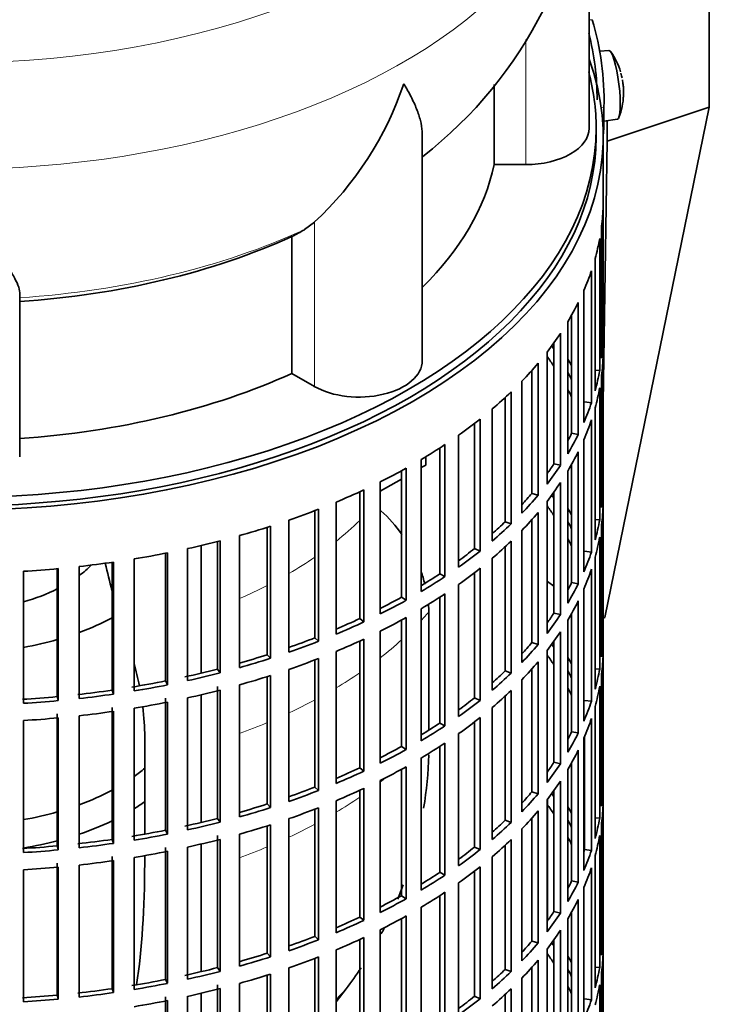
# Model space of a CAD drawing. Header units: millimetres. Extents: x 148 to 904, y -2845 to 2089.
# Tile 5 of 22: x 794 to 892, y -2710 to -2570. Entities that reach past the tile are written whole.
import ezdxf

# ---------------------------------------------------------------- set-up
doc = ezdxf.new("R2010")
doc.units = ezdxf.units.MM
for name, color, linetype in [('M5X8_UNI7687', 7, 'Continuous'), ('VSI134_DIFFUSORE', 7, 'Continuous'), ('VSI134_FILTRO_A', 7, 'Continuous'), ('VSI134_GIUNTO_8×', 7, 'Continuous'), ('VSI134_SUPPORTO_', 7, 'Continuous'), ('VSI134_TERMINALE', 7, 'Continuous')]:
    doc.layers.add(name, color=color, linetype=linetype)

# ---------------------------------------------------------------- blocks, each defined once
blk = doc.blocks.new('SE4')
at = {"layer": 'M5X8_UNI7687', "color": 7, "linetype": 'Continuous', "lineweight": 35}
for p, q in [((878.05, -2573.89), (876.75, -2574.01)), ((877.33, -2583.97), (879.26, -2583.68))]:
    blk.add_line(p, q, dxfattribs=at)
for centre, radius, start, end in [((870.14, -2579.83), 10, 16.6957, 35.0127), ((870.14, -2579.83), 10, 11.8797, 13.5278), ((1246.24, -2523.28), 370.34, 188.5064, 188.6141), ((870.14, -2579.83), 10, 338.98, 357.2751)]:
    blk.add_arc(centre, radius, start, end, dxfattribs=at)
for centre, major_axis, ratio, start_param, end_param in [((878.65, -2578.79), (0.6, -4.89), 0.169759, 0.004788, 3.136805), ((870.12, -2579.74), (-9.78, -2.08), 0.810411, 3.163117, 3.206609), ((870.15, -2579.96), (-9.94, -1.06), 0.589949, 3.053564, 3.168123), ((871.66, -2577.84), (7.36, -5.62), 0.747167, 0.443437, 0.593129)]:
    blk.add_ellipse(centre, major_axis=major_axis, ratio=ratio, start_param=start_param, end_param=end_param, dxfattribs=at)
at = {"layer": 'VSI134_DIFFUSORE', "color": 7, "linetype": 'Continuous', "lineweight": 35}
for p, q in [((875.24, -2584.94), (875.24, -2541.89)), ((861.71, -2578.72), (861.71, -2590.14)), ((851.51, -2618.01), (851.51, -2585.87)), ((861.71, -2590.14), (866.24, -2590.14)), ((836.15, -2598.34), (834.73, -2599.39)), ((832.95, -2600.36), (832.95, -2619.84)), ((794.24, -2631.71), (794.24, -2608.36)), ((832.95, -2619.84), (836.15, -2621.68))]:
    blk.add_line(p, q, dxfattribs=at)
at = {"layer": 'VSI134_DIFFUSORE', "color": 4, "linetype": 'Continuous', "lineweight": 9}
for p, q in [((866.24, -2590.14), (866.24, -2572.36)), ((836.15, -2621.68), (836.15, -2598.34))]:
    blk.add_line(p, q, dxfattribs=at)
at = {"layer": 'VSI134_DIFFUSORE', "color": 7, "linetype": 'Continuous', "lineweight": 35}
for centre, radius, start, end in [((814.02, -2540.63), 61.22, 307.8544, 358.8284), ((803.65, -2563.38), 47.73, 312.9143, 341.3628), ((826.82, -2587), 14.7, 294.6434, 302.5491)]:
    blk.add_arc(centre, radius, start, end, dxfattribs=at)
at = {"layer": 'VSI134_DIFFUSORE', "color": 4, "linetype": 'Continuous', "lineweight": 9}
for centre, major_axis, start_param, end_param in [((785.24, -2526.17), (85.67, 0), 2.811676, 6.283185), ((785.24, -2538.92), (-89.83, 0), 0, 3.209257), ((785.24, -2563.47), (79.5, 0), 4.82584, 5.384336)]:
    blk.add_ellipse(centre, major_axis=major_axis, ratio=0.57735, start_param=start_param, end_param=end_param, dxfattribs=at)
at = {"layer": 'VSI134_DIFFUSORE', "color": 7, "linetype": 'Continuous', "lineweight": 35}
for centre, major_axis, start_param, end_param in [((866.24, -2584.94), (-9, 0), 1.570796, 3.141593), ((785.24, -2584.94), (77, 0), 5.749077, 6.166034), ((785.24, -2565.47), (77, 0), 4.82954, 5.380636), ((842.51, -2618.01), (-9, 0), 0.785398, 3.141593), ((785.24, -2584.94), (77, 0), 4.82954, 5.380636)]:
    blk.add_ellipse(centre, major_axis=major_axis, ratio=0.57735, start_param=start_param, end_param=end_param, dxfattribs=at)
for points, knots in [([(851.51, -2585.88), (851.51, -2585.73), (851.51, -2585.57), (851.46, -2584.91), (851.37, -2584.4), (851.11, -2583.34), (850.92, -2582.79), (850.47, -2581.66), (850.21, -2581.08), (849.75, -2580.19), (849.59, -2579.88), (849.33, -2579.42), (849.24, -2579.26), (849.06, -2578.95), (848.97, -2578.79), (848.88, -2578.64)], [0.4604904, 0.4604904, 0.4604904, 0.4604904, 0.5, 0.5, 0.625, 0.625, 0.75, 0.75, 0.875, 0.875, 0.9375, 0.9375, 0.96875, 0.96875, 1, 1, 1, 1]), ([(794.24, -2608.36), (794.24, -2608.04), (794.15, -2607.68), (793.84, -2606.88), (793.61, -2606.44), (793.2, -2605.72), (793.05, -2605.47), (792.73, -2604.96), (792.56, -2604.69), (792.02, -2603.87), (791.62, -2603.29), (790.78, -2602.07), (790.32, -2601.43), (789.38, -2600.08), (788.88, -2599.37), (787.87, -2597.89), (787.35, -2597.12), (786.56, -2595.93), (786.3, -2595.53), (785.9, -2594.91), (785.77, -2594.7), (785.5, -2594.28), (785.37, -2594.07), (785.24, -2593.85)], [0, 0, 0, 0, 0.125, 0.125, 0.25, 0.25, 0.3125, 0.3125, 0.375, 0.375, 0.5, 0.5, 0.625, 0.625, 0.75, 0.75, 0.875, 0.875, 0.9375, 0.9375, 0.96875, 0.96875, 1, 1, 1, 1])]:
    blk.add_open_spline(points, degree=3, knots=knots, dxfattribs=at)
at = {"layer": 'VSI134_FILTRO_A', "color": 7, "linetype": 'Continuous', "lineweight": 35}
for p, q in [((877.24, -2750.28), (877.24, -2586.17)), ((877.23, -2596.02), (877.23, -2614.8)), ((877.01, -2598.91), (877.01, -2617.69)), ((876.74, -2600.65), (876.74, -2619.43)), ((876.09, -2603.51), (876.09, -2622.29)), ((875.56, -2605.23), (875.56, -2624.01)), ((874.48, -2608.05), (874.48, -2626.83)), ((873.7, -2609.74), (873.7, -2628.52)), ((872.74, -2611.54), (872.74, -2628.34)), ((872.2, -2612.49), (872.2, -2631.27)), ((871.16, -2614.13), (871.16, -2632.91)), ((870.24, -2615.47), (870.24, -2632.69)), ((877.01, -2614.8), (877.23, -2614.8)), ((869.25, -2616.8), (869.25, -2635.58)), ((877.23, -2617.25), (877.23, -2636.03)), ((867.97, -2618.39), (867.97, -2637.17)), ((867.08, -2619.41), (867.08, -2636.9)), ((876.09, -2619.38), (876.74, -2619.43)), ((877.01, -2620.14), (877.01, -2638.92)), ((865.66, -2620.95), (865.66, -2639.73)), ((864.14, -2622.46), (864.14, -2641.24)), ((876.74, -2621.88), (876.74, -2640.66)), ((863.3, -2623.26), (863.3, -2640.93)), ((874.59, -2623.89), (875.56, -2624.01)), ((861.46, -2624.89), (861.46, -2643.67)), ((876.09, -2624.74), (876.09, -2643.52)), ((858.93, -2626.95), (858.93, -2644.75)), ((859.72, -2626.33), (859.72, -2645.11)), ((875.56, -2626.46), (875.56, -2645.24)), ((856.68, -2628.62), (856.68, -2647.4)), ((872.74, -2628.34), (873.7, -2628.52)), ((854.73, -2629.96), (854.73, -2648.74)), ((874.48, -2629.28), (874.48, -2648.06)), ((853.99, -2630.44), (853.99, -2648.35)), ((873.7, -2630.97), (873.7, -2649.75)), ((851.35, -2632.08), (851.35, -2650.86)), ((870.24, -2632.69), (871.16, -2632.91)), ((872.74, -2632.77), (872.74, -2649.57)), ((848.54, -2633.69), (848.54, -2651.67)), ((849.21, -2633.32), (849.21, -2652.1)), ((872.2, -2633.72), (872.2, -2652.5)), ((845.53, -2635.27), (845.53, -2654.05)), ((871.16, -2635.36), (871.16, -2654.14)), ((842.6, -2636.68), (842.6, -2654.72)), ((843.21, -2636.39), (843.21, -2655.17)), ((867.08, -2636.9), (867.97, -2637.17)), ((870.24, -2636.7), (870.24, -2653.92)), ((877.01, -2636.03), (877.23, -2636.03)), ((839.24, -2638.15), (839.24, -2656.93)), ((869.25, -2638.03), (869.25, -2656.81)), ((877.23, -2638.48), (877.23, -2657.26)), ((836.22, -2639.36), (836.22, -2657.45)), ((836.76, -2639.15), (836.76, -2657.93)), ((867.97, -2639.61), (867.97, -2658.39)), ((832.54, -2640.71), (832.54, -2659.48)), ((863.3, -2640.93), (864.14, -2641.24)), ((867.08, -2640.64), (867.08, -2658.13)), ((876.09, -2640.61), (876.74, -2640.66)), ((877.01, -2641.36), (877.01, -2660.14)), ((829.46, -2641.73), (829.46, -2659.85)), ((829.92, -2641.58), (829.92, -2660.36)), ((865.66, -2642.18), (865.66, -2660.95)), ((822.36, -2643.75), (822.36, -2661.9)), ((822.74, -2643.65), (822.74, -2662.43)), ((825.49, -2642.91), (825.49, -2661.69)), ((864.14, -2643.69), (864.14, -2662.47)), ((876.74, -2643.11), (876.74, -2661.89)), ((814.98, -2645.41), (814.98, -2663.58)), ((815.28, -2645.35), (815.28, -2664.13)), ((818.12, -2644.76), (818.12, -2663.54)), ((858.93, -2644.75), (859.72, -2645.11)), ((863.3, -2644.49), (863.3, -2662.16)), ((874.59, -2645.12), (875.56, -2645.24)), ((807.37, -2646.71), (807.37, -2664.89)), ((807.58, -2646.67), (807.58, -2665.45)), ((810.51, -2646.22), (810.51, -2665)), ((861.46, -2646.12), (861.46, -2664.9)), ((876.09, -2645.97), (876.09, -2664.75)), ((794.76, -2647.98), (794.76, -2666.76)), ((799.59, -2647.61), (799.59, -2665.81)), ((799.72, -2647.6), (799.72, -2666.38)), ((802.7, -2647.3), (802.7, -2666.08)), ((853.99, -2648.35), (854.73, -2648.74)), ((858.93, -2648.18), (858.93, -2665.98)), ((859.72, -2647.56), (859.72, -2666.34)), ((875.56, -2647.69), (875.56, -2666.47)), ((872.74, -2649.57), (873.7, -2649.75)), ((856.68, -2649.85), (856.68, -2668.63)), ((874.48, -2650.51), (874.48, -2669.29)), ((848.54, -2651.67), (849.21, -2652.1)), ((853.99, -2651.67), (853.99, -2669.57)), ((854.73, -2651.18), (854.73, -2669.96)), ((873.7, -2652.2), (873.7, -2670.98)), ((851.35, -2653.31), (851.35, -2672.09)), ((870.24, -2653.92), (871.16, -2654.14)), ((842.6, -2654.72), (843.21, -2655.17)), ((848.54, -2654.92), (848.54, -2672.9)), ((849.21, -2654.55), (849.21, -2673.33)), ((872.2, -2654.95), (872.2, -2673.73)), ((872.74, -2654), (872.74, -2670.8)), ((845.53, -2656.5), (845.53, -2675.28)), ((871.16, -2656.59), (871.16, -2675.37)), ((836.22, -2657.45), (836.76, -2657.93)), ((842.6, -2657.91), (842.6, -2675.94)), ((843.21, -2657.62), (843.21, -2676.4)), ((867.08, -2658.13), (867.97, -2658.39)), ((870.24, -2657.93), (870.24, -2675.15)), ((877.01, -2657.25), (877.23, -2657.26)), ((839.24, -2659.38), (839.24, -2678.16)), ((869.25, -2659.26), (869.25, -2678.04)), ((829.46, -2659.85), (829.92, -2660.36)), ((836.22, -2660.59), (836.22, -2678.68)), ((836.76, -2660.38), (836.76, -2679.16)), ((867.97, -2660.84), (867.97, -2679.62)), ((877.23, -2659.71), (877.23, -2678.49)), ((822.36, -2661.9), (822.74, -2662.43)), ((832.54, -2661.93), (832.54, -2680.71)), ((863.3, -2662.16), (864.14, -2662.47)), ((867.08, -2661.87), (867.08, -2679.36)), ((876.09, -2661.84), (876.74, -2661.89)), ((814.98, -2663.58), (815.28, -2664.13)), ((829.46, -2662.96), (829.46, -2681.08)), ((829.92, -2662.81), (829.92, -2681.59)), ((865.66, -2663.4), (865.66, -2682.18)), ((877.01, -2662.59), (877.01, -2681.37)), ((807.37, -2664.89), (807.58, -2665.45)), ((822.36, -2664.35), (822.36, -2683.13)), ((822.74, -2664.88), (822.74, -2683.66)), ((825.49, -2664.14), (825.49, -2682.92)), ((864.14, -2664.92), (864.14, -2683.7)), ((876.74, -2664.33), (876.74, -2683.11)), ((799.59, -2665.81), (799.72, -2666.38)), ((814.98, -2666.03), (814.98, -2684.81)), ((818.12, -2665.98), (818.12, -2684.76)), ((858.93, -2665.98), (859.72, -2666.34)), ((863.3, -2665.71), (863.3, -2683.39)), ((874.59, -2666.34), (875.56, -2666.47)), ((807.37, -2667.34), (807.37, -2686.12)), ((807.58, -2667.9), (807.58, -2686.68)), ((810.51, -2667.45), (810.51, -2686.23)), ((815.28, -2666.58), (815.28, -2685.36)), ((861.46, -2667.35), (861.46, -2686.13)), ((876.09, -2667.2), (876.09, -2685.98)), ((794.76, -2669.21), (794.76, -2687.99)), ((799.59, -2668.26), (799.59, -2687.04)), ((799.72, -2668.83), (799.72, -2687.61)), ((802.7, -2668.53), (802.7, -2687.31)), ((859.72, -2668.78), (859.72, -2687.56)), ((875.56, -2668.92), (875.56, -2687.7)), ((853.99, -2669.57), (854.73, -2669.96)), ((858.93, -2669.41), (858.93, -2687.21)), ((856.68, -2671.07), (856.68, -2689.85)), ((872.74, -2670.8), (873.7, -2670.98)), ((874.48, -2671.74), (874.48, -2690.52)), ((874.59, -2671.49), (874.59, -2687.57)), ((848.54, -2672.9), (849.21, -2673.33)), ((853.99, -2672.9), (853.99, -2690.8)), ((854.73, -2672.41), (854.73, -2691.19)), ((873.7, -2673.43), (873.7, -2692.2)), ((851.35, -2674.54), (851.35, -2693.32)), ((842.6, -2675.94), (843.21, -2676.4)), ((848.54, -2676.15), (848.54, -2694.13)), ((849.21, -2675.78), (849.21, -2694.56)), ((870.24, -2675.15), (871.16, -2675.37)), ((872.2, -2676.18), (872.2, -2694.96)), ((872.74, -2675.23), (872.74, -2692.03)), ((845.53, -2677.73), (845.53, -2696.51)), ((836.22, -2678.68), (836.76, -2679.16)), ((842.6, -2679.14), (842.6, -2697.17)), ((843.21, -2678.85), (843.21, -2697.63)), ((870.24, -2679.16), (870.24, -2696.38)), ((871.16, -2677.82), (871.16, -2696.6)), ((877.01, -2678.48), (877.23, -2678.49)), ((867.08, -2679.36), (867.97, -2679.62)), ((869.25, -2680.49), (869.25, -2699.27)), ((829.46, -2681.08), (829.92, -2681.59)), ((836.22, -2681.82), (836.22, -2699.9)), ((836.76, -2681.61), (836.76, -2700.39)), ((839.24, -2680.61), (839.24, -2699.39)), ((877.23, -2680.94), (877.23, -2699.72)), ((822.36, -2683.13), (822.74, -2683.66)), ((832.54, -2683.16), (832.54, -2701.94)), ((867.08, -2683.1), (867.08, -2700.59)), ((867.97, -2682.07), (867.97, -2700.85)), ((876.09, -2683.06), (876.74, -2683.11)), ((829.46, -2684.18), (829.46, -2702.3)), ((829.92, -2684.04), (829.92, -2702.82)), ((863.3, -2683.39), (864.14, -2683.7)), ((865.66, -2684.63), (865.66, -2703.41)), ((877.01, -2683.82), (877.01, -2702.6)), ((807.37, -2686.12), (807.58, -2686.68)), ((814.98, -2684.81), (815.28, -2685.36)), ((822.36, -2685.58), (822.36, -2704.35)), ((822.74, -2686.11), (822.74, -2704.89)), ((825.49, -2685.37), (825.49, -2704.15)), ((864.14, -2686.15), (864.14, -2704.93)), ((876.74, -2685.56), (876.74, -2704.34)), ((799.59, -2687.04), (799.72, -2687.61)), ((814.98, -2687.26), (814.98, -2706.04)), ((818.12, -2687.21), (818.12, -2705.99)), ((858.93, -2687.21), (859.72, -2687.56)), ((863.3, -2686.94), (863.3, -2704.62)), ((874.59, -2687.57), (875.56, -2687.7)), ((807.37, -2688.57), (807.37, -2707.35)), ((810.51, -2688.68), (810.51, -2707.46)), ((815.28, -2687.81), (815.28, -2706.59)), ((861.46, -2688.58), (861.46, -2707.36)), ((876.09, -2688.43), (876.09, -2707.21)), ((799.59, -2689.49), (799.59, -2708.27)), ((799.72, -2690.06), (799.72, -2708.84)), ((802.7, -2689.76), (802.7, -2708.54)), ((807.58, -2689.13), (807.58, -2707.91)), ((859.72, -2690.01), (859.72, -2708.79)), ((875.56, -2690.15), (875.56, -2708.93)), ((794.76, -2690.44), (794.76, -2709.22)), ((853.99, -2690.8), (854.73, -2691.19)), ((858.93, -2690.64), (858.93, -2708.44)), ((856.68, -2692.3), (856.68, -2711.08)), ((872.74, -2692.03), (873.7, -2692.2)), ((874.48, -2692.97), (874.48, -2711.75)), ((848.54, -2694.13), (849.21, -2694.56)), ((853.99, -2694.13), (853.99, -2712.03)), ((854.73, -2693.64), (854.73, -2712.42)), ((851.35, -2695.77), (851.35, -2714.55)), ((873.7, -2694.65), (873.7, -2713.43)), ((842.6, -2697.17), (843.21, -2697.63)), ((848.54, -2697.38), (848.54, -2715.36)), ((849.21, -2697.01), (849.21, -2715.79)), ((870.24, -2696.38), (871.16, -2696.6)), ((872.74, -2696.46), (872.74, -2713.26)), ((872.2, -2697.41), (872.2, -2716.19)), ((836.22, -2699.9), (836.76, -2700.39)), ((843.21, -2700.08), (843.21, -2718.86)), ((845.53, -2698.96), (845.53, -2717.74)), ((871.16, -2699.05), (871.16, -2717.83)), ((877.01, -2699.71), (877.23, -2699.72)), ((842.6, -2700.36), (842.6, -2718.4)), ((867.08, -2700.59), (867.97, -2700.85)), ((870.24, -2700.39), (870.24, -2717.61)), ((829.46, -2702.3), (829.92, -2702.82)), ((836.76, -2702.84), (836.76, -2721.62)), ((839.24, -2701.84), (839.24, -2720.62)), ((869.25, -2701.72), (869.25, -2720.5)), ((877.23, -2702.17), (877.23, -2720.95)), ((822.36, -2704.35), (822.74, -2704.89)), ((832.54, -2704.39), (832.54, -2723.17)), ((836.22, -2703.05), (836.22, -2721.13)), ((867.08, -2704.33), (867.08, -2721.81)), ((867.97, -2703.3), (867.97, -2722.08)), ((876.09, -2704.29), (876.74, -2704.34)), ((829.46, -2705.41), (829.46, -2723.53)), ((829.92, -2705.27), (829.92, -2724.05)), ((863.3, -2704.62), (864.14, -2704.93)), ((877.01, -2705.05), (877.01, -2723.83)), ((814.98, -2706.04), (815.28, -2706.59)), ((822.36, -2706.8), (822.36, -2725.58)), ((825.49, -2706.6), (825.49, -2725.38)), ((865.66, -2705.86), (865.66, -2724.64)), ((876.74, -2706.79), (876.74, -2725.57)), ((799.59, -2708.27), (799.72, -2708.84)), ((807.37, -2707.35), (807.58, -2707.91)), ((814.98, -2708.49), (814.98, -2727.27)), ((818.12, -2708.44), (818.12, -2727.22)), ((822.74, -2707.34), (822.74, -2726.12)), ((858.93, -2708.44), (859.72, -2708.79)), ((863.3, -2708.17), (863.3, -2725.84)), ((864.14, -2707.38), (864.14, -2726.16)), ((815.28, -2709.04), (815.28, -2727.82)), ((874.59, -2708.8), (875.56, -2708.93))]:
    blk.add_line(p, q, dxfattribs=at)
for centre, major_axis, start_param, end_param in [((785.24, -2586.17), (-92, 0), -0.208894, 3.350487), ((785.24, -2586.17), (-91, 0), 0, 3.141593), ((785.24, -2595.15), (92, 0), 6.212375, 6.266729), ((785.24, -2595.15), (92, 0), -0.158077, -0.103722), ((785.24, -2595.15), (92, 0), -0.245343, -0.190989), ((785.24, -2595.15), (92, 0), -0.33261, -0.278255), ((785.24, -2595.15), (92, 0), -0.419876, -0.365522), ((785.24, -2635.16), (91, 0), 0.365223, 0.374965), ((785.24, -2613.93), (92, 0), 6.212375, 6.266729), ((785.24, -2637.61), (91, 0), 0.365223, 0.394539), ((785.24, -2616.38), (92, 0), 6.212375, 6.266729), ((785.24, -2595.15), (92, 0), -0.507143, -0.452788), ((785.24, -2635.16), (92, 0), 0.313806, 0.33261), ((785.24, -2635.16), (91, 0), 0.277957, 0.299174), ((785.24, -2613.93), (92, 0), -0.158077, -0.103722), ((785.24, -2595.15), (92, 0), -0.594409, -0.540055), ((785.24, -2637.61), (91, 0), 0.277957, 0.299174), ((785.24, -2616.38), (92, 0), -0.158077, -0.103722), ((785.24, -2613.93), (92, 0), -0.245343, -0.190989), ((785.24, -2595.15), (92, 0), -0.681676, -0.627321), ((785.24, -2616.38), (92, 0), -0.245343, -0.190989), ((785.24, -2613.93), (91, 0), -0.299174, -0.277957), ((785.24, -2613.93), (92, 0), -0.33261, -0.278255), ((785.24, -2595.15), (92, 0), -0.768942, -0.714588), ((785.24, -2616.38), (92, 0), -0.33261, -0.278255), ((785.24, -2613.93), (91, 0), -0.394539, -0.365223), ((785.24, -2613.93), (92, 0), -0.419876, -0.365522), ((785.24, -2595.15), (92, 0), -0.856209, -0.801854), ((785.24, -2616.38), (92, 0), -0.419876, -0.365522), ((785.24, -2595.15), (92, 0), -0.943475, -0.889121), ((785.24, -2613.93), (91, 0), -0.486998, -0.45249), ((785.24, -2613.93), (92, 0), -0.507143, -0.452788), ((785.24, -2656.39), (91, 0), 0.365223, 0.374965), ((785.24, -2635.16), (92, 0), 6.212375, 6.266729), ((785.24, -2637.61), (92, 0), 6.212375, 6.266729), ((785.24, -2595.15), (92, 0), -1.030742, -0.976387), ((785.24, -2616.38), (92, 0), -0.507143, -0.452788), ((785.24, -2658.84), (91, 0), 0.365223, 0.392699), ((785.24, -2656.39), (92, 0), 0.313806, 0.33261), ((785.24, -2613.93), (91, 0), -0.577951, -0.539756), ((785.24, -2613.93), (92, 0), -0.594409, -0.540055), ((785.24, -2656.39), (91, 0), 0.277957, 0.299174), ((785.24, -2635.16), (92, 0), -0.158077, -0.103722), ((785.24, -2595.15), (92, 0), -1.118008, -1.063654), ((785.24, -2595.15), (92, 0), -1.205275, -1.15092), ((785.24, -2616.38), (92, 0), -0.594409, -0.540055), ((785.24, -2658.84), (91, 0), 0.277957, 0.299174), ((785.24, -2637.61), (92, 0), -0.158077, -0.103722), ((785.24, -2595.15), (92, 0), -1.292541, -1.238186), ((785.24, -2613.93), (91, 0), -0.668018, -0.627022), ((785.24, -2613.93), (92, 0), -0.681676, -0.627321), ((785.24, -2635.16), (92, 0), -0.245343, -0.190989), ((785.24, -2595.15), (92, 0), -1.379807, -1.325453), ((785.24, -2595.15), (92, 0), -1.467074, -1.412719), ((785.24, -2613.93), (91, 0), -0.757518, -0.714289), ((785.24, -2616.38), (92, 0), -0.681676, -0.627321), ((785.24, -2637.61), (92, 0), -0.245343, -0.190989), ((785.24, -2613.93), (92, 0), -0.768942, -0.714588), ((785.24, -2635.16), (91, 0), -0.299174, -0.277957), ((785.24, -2635.16), (92, 0), -0.33261, -0.278255), ((785.24, -2613.93), (91, 0), -0.846635, -0.801555), ((785.24, -2613.93), (92, 0), -0.856209, -0.801854), ((785.24, -2616.38), (92, 0), -0.768942, -0.714588), ((785.24, -2637.61), (92, 0), -0.33261, -0.278255), ((785.24, -2635.16), (91, 0), -0.394539, -0.365223), ((785.24, -2613.93), (91, 0), -0.935485, -0.888822), ((785.24, -2613.93), (92, 0), -0.943475, -0.889121), ((785.24, -2616.38), (92, 0), -0.856209, -0.801854), ((785.24, -2635.16), (92, 0), -0.419876, -0.365522), ((785.24, -2637.61), (92, 0), -0.419876, -0.365522), ((785.24, -2613.93), (91, 0), -1.024141, -0.976088), ((785.24, -2613.93), (92, 0), -1.030742, -0.976387), ((785.24, -2616.38), (92, 0), -0.943475, -0.889121), ((785.24, -2635.16), (91, 0), -0.486998, -0.45249), ((785.24, -2656.39), (92, 0), 6.212375, 6.266729), ((785.24, -2635.16), (92, 0), -0.507143, -0.452788), ((785.24, -2677.61), (91, 0), 0.365223, 0.374965), ((785.24, -2613.93), (91, 0), -1.112655, -1.063355), ((785.24, -2613.93), (92, 0), -1.118008, -1.063654), ((785.24, -2616.38), (92, 0), -1.030742, -0.976387), ((785.24, -2637.61), (92, 0), -0.507143, -0.452788), ((785.24, -2680.06), (91, 0), 0.365223, 0.394539), ((785.24, -2677.61), (92, 0), 0.313806, 0.33261), ((785.24, -2658.84), (92, 0), 6.212375, 6.266729), ((785.24, -2613.93), (91, 0), -1.205573, -1.150621), ((785.24, -2635.16), (91, 0), -0.577951, -0.539756), ((785.24, -2677.61), (91, 0), 0.277957, 0.299174), ((785.24, -2656.39), (92, 0), -0.158077, -0.103722), ((785.24, -2613.93), (91, 0), -1.29284, -1.237888), ((785.24, -2613.93), (92, 0), -1.205275, -1.15092), ((785.24, -2616.38), (92, 0), -1.118008, -1.063654), ((785.24, -2635.16), (92, 0), -0.594409, -0.540055), ((785.24, -2613.93), (91, 0), -1.380106, -1.325154), ((785.24, -2613.93), (92, 0), -1.292541, -1.238186), ((785.24, -2616.38), (92, 0), -1.205275, -1.15092), ((785.24, -2637.61), (92, 0), -0.594409, -0.540055), ((785.24, -2680.06), (91, 0), 0.277957, 0.299174), ((785.24, -2658.84), (92, 0), -0.158077, -0.103722), ((785.24, -2613.93), (91, 0), -1.467373, -1.412421), ((785.24, -2613.93), (92, 0), -1.467074, -1.412719), ((785.24, -2613.93), (92, 0), -1.379807, -1.325453), ((785.24, -2635.16), (91, 0), -0.668018, -0.627022), ((785.24, -2635.16), (92, 0), -0.681676, -0.627321), ((785.24, -2656.39), (92, 0), -0.245343, -0.190989), ((785.24, -2616.38), (92, 0), -1.379807, -1.325453), ((785.24, -2616.38), (92, 0), -1.292541, -1.238186), ((785.24, -2616.38), (92, 0), -1.467074, -1.412719), ((785.24, -2637.61), (92, 0), -0.681676, -0.627321), ((785.24, -2658.84), (92, 0), -0.245343, -0.190989), ((785.24, -2635.16), (91, 0), -0.757518, -0.714289), ((785.24, -2635.16), (92, 0), -0.768942, -0.714588), ((785.24, -2656.39), (91, 0), -0.299174, -0.277957), ((785.24, -2656.39), (92, 0), -0.33261, -0.278255), ((785.24, -2635.16), (91, 0), -0.846635, -0.801555), ((785.24, -2635.16), (92, 0), -0.856209, -0.801854), ((785.24, -2637.61), (92, 0), -0.768942, -0.714588), ((785.24, -2658.84), (92, 0), -0.33261, -0.278255), ((785.24, -2635.16), (91, 0), -0.935485, -0.888822), ((785.24, -2637.61), (92, 0), -0.856209, -0.801854), ((785.24, -2656.39), (91, 0), -0.394539, -0.365223), ((785.24, -2656.39), (92, 0), -0.419876, -0.365522), ((785.24, -2635.16), (92, 0), -0.943475, -0.889121), ((785.24, -2635.16), (91, 0), -1.024141, -0.976088), ((785.24, -2635.16), (92, 0), -1.030742, -0.976387), ((785.24, -2637.61), (92, 0), -0.943475, -0.889121), ((785.24, -2658.84), (92, 0), -0.419876, -0.365522), ((785.24, -2677.61), (92, 0), 6.212375, 6.266729), ((785.24, -2656.39), (91, 0), -0.486998, -0.45249), ((785.24, -2656.39), (92, 0), -0.507143, -0.452788), ((785.24, -2698.84), (91, 0), 0.365223, 0.374965), ((785.24, -2635.16), (91, 0), -1.112655, -1.063355), ((785.24, -2635.16), (92, 0), -1.118008, -1.063654), ((785.24, -2637.61), (92, 0), -1.030742, -0.976387), ((785.24, -2701.29), (91, 0), 0.365223, 0.394539), ((785.24, -2698.84), (92, 0), 0.313806, 0.33261), ((785.24, -2680.06), (92, 0), 6.212375, 6.266729), ((785.24, -2635.16), (91, 0), -1.205573, -1.150621), ((785.24, -2658.84), (92, 0), -0.507143, -0.452788), ((785.24, -2698.84), (91, 0), 0.277957, 0.299174), ((785.24, -2677.61), (92, 0), -0.158077, -0.103722), ((785.24, -2635.16), (92, 0), -1.205275, -1.15092), ((785.24, -2637.61), (92, 0), -1.118008, -1.063654), ((785.24, -2656.39), (91, 0), -0.577951, -0.539756), ((785.24, -2656.39), (92, 0), -0.594409, -0.540055), ((785.24, -2635.16), (91, 0), -1.380106, -1.325154), ((785.24, -2635.16), (91, 0), -1.29284, -1.237888), ((785.24, -2635.16), (92, 0), -1.292541, -1.238186), ((785.24, -2637.61), (92, 0), -1.205275, -1.15092), ((785.24, -2658.84), (92, 0), -0.594409, -0.540055), ((785.24, -2701.29), (91, 0), 0.277957, 0.299174), ((785.24, -2680.06), (92, 0), -0.158077, -0.103722), ((785.24, -2635.16), (91, 0), -1.467373, -1.412421), ((785.24, -2635.16), (92, 0), -1.379807, -1.325453), ((785.24, -2656.39), (91, 0), -0.668018, -0.627022), ((785.24, -2656.39), (92, 0), -0.681676, -0.627321), ((785.24, -2677.61), (91, 0), -0.196715, -0.19069), ((785.24, -2635.16), (92, 0), -1.467074, -1.412719), ((785.24, -2637.61), (92, 0), -1.292541, -1.238186), ((785.24, -2677.61), (92, 0), -0.245343, -0.190989), ((785.24, -2637.61), (92, 0), -1.467074, -1.412719), ((785.24, -2637.61), (92, 0), -1.379807, -1.325453), ((785.24, -2658.84), (92, 0), -0.681676, -0.627321), ((785.24, -2680.06), (92, 0), -0.245343, -0.190989), ((785.24, -2656.39), (91, 0), -0.757518, -0.714289), ((785.24, -2656.39), (92, 0), -0.768942, -0.714588), ((785.24, -2677.61), (91, 0), -0.299174, -0.277957), ((785.24, -2677.61), (92, 0), -0.33261, -0.278255), ((785.24, -2656.39), (91, 0), -0.846635, -0.801555), ((785.24, -2656.39), (92, 0), -0.856209, -0.801854), ((785.24, -2658.84), (92, 0), -0.768942, -0.714588), ((785.24, -2680.06), (92, 0), -0.33261, -0.278255), ((785.24, -2656.39), (91, 0), -0.935485, -0.888822), ((785.24, -2658.84), (92, 0), -0.856209, -0.801854), ((785.24, -2677.61), (91, 0), -0.394539, -0.365223), ((785.24, -2677.61), (92, 0), -0.419876, -0.365522), ((785.24, -2656.39), (92, 0), -0.943475, -0.889121), ((785.24, -2656.39), (91, 0), -1.024141, -0.976088), ((785.24, -2658.84), (92, 0), -0.943475, -0.889121), ((785.24, -2680.06), (92, 0), -0.419876, -0.365522), ((785.24, -2698.84), (92, 0), 6.212375, 6.266729), ((785.24, -2656.39), (92, 0), -1.030742, -0.976387), ((785.24, -2677.61), (91, 0), -0.486998, -0.45249), ((785.24, -2677.61), (92, 0), -0.507143, -0.452788), ((785.24, -2720.07), (91, 0), 0.365223, 0.374965), ((785.24, -2656.39), (91, 0), -1.112655, -1.063355), ((785.24, -2656.39), (92, 0), -1.118008, -1.063654), ((785.24, -2658.84), (92, 0), -1.030742, -0.976387), ((785.24, -2722.52), (91, 0), 0.365223, 0.394539), ((785.24, -2720.07), (92, 0), 0.313806, 0.33261), ((785.24, -2701.29), (92, 0), 6.212375, 6.266729), ((785.24, -2656.39), (91, 0), -1.205573, -1.150621), ((785.24, -2680.06), (92, 0), -0.507143, -0.452788), ((785.24, -2698.84), (92, 0), -0.158077, -0.103722), ((785.24, -2656.39), (92, 0), -1.205275, -1.15092), ((785.24, -2658.84), (92, 0), -1.118008, -1.063654), ((785.24, -2677.61), (91, 0), -0.577951, -0.539756), ((785.24, -2677.61), (92, 0), -0.594409, -0.540055), ((785.24, -2720.07), (91, 0), 0.277957, 0.299174), ((785.24, -2656.39), (91, 0), -1.29284, -1.237888), ((785.24, -2656.39), (92, 0), -1.292541, -1.238186), ((785.24, -2722.52), (91, 0), 0.277957, 0.299174), ((785.24, -2701.29), (92, 0), -0.158077, -0.103722), ((785.24, -2656.39), (91, 0), -1.467373, -1.412421), ((785.24, -2656.39), (91, 0), -1.380106, -1.325154), ((785.24, -2656.39), (92, 0), -1.379807, -1.325453), ((785.24, -2658.84), (92, 0), -1.205275, -1.15092), ((785.24, -2677.61), (91, 0), -0.668018, -0.627022), ((785.24, -2680.06), (92, 0), -0.594409, -0.540055), ((785.24, -2656.39), (92, 0), -1.467074, -1.412719), ((785.24, -2658.84), (92, 0), -1.292541, -1.238186), ((785.24, -2677.61), (92, 0), -0.681676, -0.627321), ((785.24, -2698.84), (92, 0), -0.245343, -0.190989)]:
    blk.add_ellipse(centre, major_axis=major_axis, ratio=0.57735, start_param=start_param, end_param=end_param, dxfattribs=at)
at = {"layer": 'VSI134_GIUNTO_8×', "color": 7, "linetype": 'Continuous', "lineweight": 35}
for centre, major_axis, start_param, end_param in [((785.24, -2640.87), (-22, 0), -3.795301, -3.653859), ((785.24, -2640.87), (-22, 0), 2.018583, 2.281496), ((785.24, -2640.87), (-32.5, 0), -4.14508, -3.963396), ((785.24, -2640.87), (-32.5, 0), -4.414934, -4.255007), ((785.24, -2665.37), (-32.5, 0), -3.821626, -3.743528), ((785.24, -2665.37), (-32.5, 0), -4.14508, -3.963396), ((785.24, -2668.2), (34.5, 0), -0.748844, -0.681769), ((785.24, -2665.37), (-32.5, 0), -4.414934, -4.255007), ((785.24, -2668.2), (34.5, 0), -1.040008, -0.874436), ((785.24, -2668.2), (34.5, 0), -1.291065, -1.141754)]:
    blk.add_ellipse(centre, major_axis=major_axis, ratio=0.57735, start_param=start_param, end_param=end_param, dxfattribs=at)
at = {"layer": 'VSI134_SUPPORTO_', "color": 7, "linetype": 'Continuous', "lineweight": 35}
for p, q in [((876.24, -2586.17), (876.24, -2584.94)), ((851.99, -2632.87), (851.35, -2633.24)), ((851.99, -2632.87), (851.99, -2631.7)), ((848.54, -2634.86), (845.53, -2636.6)), ((820.06, -2644.31), (820.06, -2662.47)), ((852.46, -2670.57), (852.46, -2653.73)), ((820.06, -2665.54), (820.06, -2683.7)), ((812.03, -2685.37), (812.03, -2671.5)), ((869.31, -2680.4), (869.31, -2697.72)), ((820.06, -2686.77), (820.06, -2704.93)), ((812.03, -2689.55), (812.03, -2688.42)), ((820.06, -2708), (820.06, -2726.15)), ((839.24, -2709.22), (840.67, -2707.38))]:
    blk.add_line(p, q, dxfattribs=at)
for centre, radius, start, end in [((831.59, -2654.86), 20.9, 35.4329, 47.7987), ((831.59, -2654.86), 20.9, 14.0259, 19.2298), ((831.59, -2654.86), 20.9, 3.1007, 5.7566), ((794.26, -2672.25), 58.21, 350.6842, 358.1868), ((794.26, -2672.25), 58.21, 337.4118, 339.555), ((794.26, -2672.25), 58.21, 332.0207, 332.8941), ((794.26, -2672.25), 58.21, 322.877, 326.4969)]:
    blk.add_arc(centre, radius, start, end, dxfattribs=at)
for centre, major_axis, ratio, start_param, end_param in [((785.24, -2584.94), (91, 0), 0.57735, 2.989905, 6.283185), ((785.24, -2584.94), (91, 0), 0.57735, 0, 0.152438), ((817.38, -2645.71), (-8.14, 34.04), 0.31246, 1.529366, 1.643573), ((806.29, -2663.49), (3.49, -14.59), 0.31246, 1.44286, 1.661698), ((806.29, -2663.49), (3.49, -14.59), 0.31246, 0.917533, 1.237075), ((777.58, -2641.54), (20.93, -87.53), 0.31246, 0.65805, 0.917533)]:
    blk.add_ellipse(centre, major_axis=major_axis, ratio=ratio, start_param=start_param, end_param=end_param, dxfattribs=at)
at = {"layer": 'VSI134_SUPPORTO_', "color": 4, "linetype": 'Continuous', "lineweight": 9}
for centre, major_axis, start_param, end_param in [((785.24, -2621.23), (66.6, 0), -0.625209, -0.533057), ((785.24, -2621.23), (66.6, 0), -0.780897, -0.698932), ((785.24, -2621.23), (66.6, 0), -0.921885, -0.844673), ((785.24, -2634.53), (75, 0), -0.491682, -0.459415), ((785.24, -2634.53), (75, 0), -0.63707, -0.566131), ((785.24, -2634.53), (75, 0), -0.766956, -0.70007), ((785.24, -2634.53), (75, 0), -0.888301, -0.823319), ((785.24, -2634.53), (75, 0), -1.004352, -0.94022), ((785.24, -2652.21), (75, 0), -0.63707, -0.618187), ((785.24, -2652.21), (75, 0), -0.766956, -0.70007), ((785.24, -2652.21), (75, 0), -0.888301, -0.823319), ((785.24, -2652.21), (75, 0), -1.004352, -0.94022), ((785.24, -2690.99), (62.27, 0), -0.521266, -0.473078)]:
    blk.add_ellipse(centre, major_axis=major_axis, ratio=0.57735, start_param=start_param, end_param=end_param, dxfattribs=at)
at = {"layer": 'VSI134_TERMINALE', "color": 7, "linetype": 'Continuous', "lineweight": 35}
for p, q in [((892.33, -2581.97), (892.33, -2554.69)), ((877.34, -2581.98), (877.34, -2583.62)), ((877.48, -2654.57), (892.33, -2581.97)), ((877.81, -2586.79), (892.33, -2581.97)), ((877.81, -2586.79), (877.81, -2583.9)), ((877.24, -2623.96), (877.81, -2586.79)), ((870.24, -2650.09), (869.31, -2649.43)), ((877.48, -2654.57), (877.24, -2654.65))]:
    blk.add_line(p, q, dxfattribs=at)
at = {"layer": 'VSI134_TERMINALE', "color": 4, "linetype": 'Continuous', "lineweight": 9}
for p, q in [((875.24, -2569.56), (875.66, -2569.52)), ((876.96, -2582.01), (877.34, -2581.98)), ((877.34, -2583.62), (877.13, -2583.63))]:
    blk.add_line(p, q, dxfattribs=at)
at = {"layer": 'VSI134_TERMINALE', "color": 7, "linetype": 'Continuous', "lineweight": 35}
for centre, radius, start, end in [((838.73, -2580.85), 38.63, 358.3189, 17.0497), ((839.47, -2580.71), 36.9, 359.644, 14.5372)]:
    blk.add_arc(centre, radius, start, end, dxfattribs=at)
blk.add_open_spline([(877.34, -2583.62), (877.34, -2584.1), (877.33, -2584.55), (877.31, -2585.15), (877.3, -2585.34), (877.28, -2585.61), (877.27, -2585.68), (877.27, -2585.76)], degree=3, knots=[0, 0, 0, 0, 0.125, 0.125, 0.1875, 0.1875, 0.2147272, 0.2147272, 0.2147272, 0.2147272], dxfattribs=at)

msp = doc.modelspace()

# ---------------------------------------------------------------- block references
msp.add_blockref('SE4', (0, 0))

doc.saveas('drawing.dxf')
